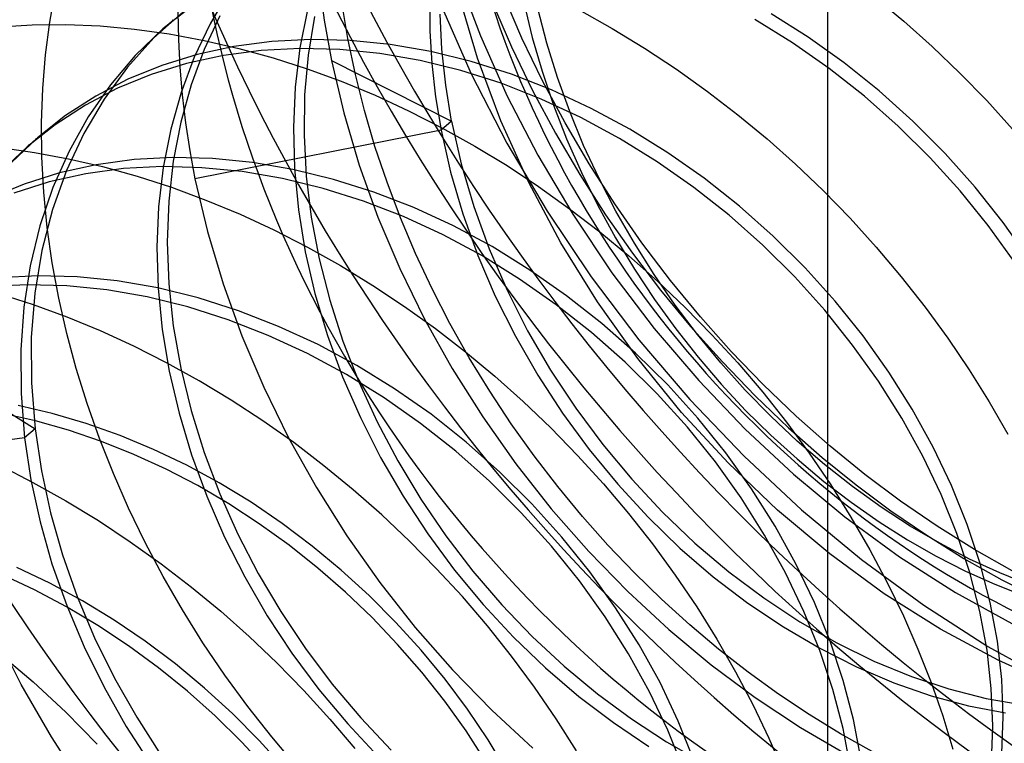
# Model space of a CAD drawing. Header units: millimetres. Extents: x -24 to 80, y -43 to 164.
# Tile 180 of 223: x 71.14 to 72.95, y 104.77 to 106.1. Entities that reach past the tile are written whole.
import ezdxf

# ---------------------------------------------------------------- set-up
doc = ezdxf.new("R2010")
doc.units = ezdxf.units.MM
doc.layers.add('MAIN-2', color=7, linetype='Continuous')

msp = doc.modelspace()

# ---------------------------------------------------------------- linework, layer by layer
at = {"layer": 'MAIN-2'}
for p, q in [((72.6227, 133.7078), (72.6227, -24.6017)), ((71.9433, 106.1836), (71.9865, 106.0695)), ((71.6905, 106.1721), (71.7002, 106.0981)), ((71.1977, 106.0946), (71.2084, 106.1537)), ((71.5252, 106.1492), (71.4913, 106.0914)), ((71.9812, 106.0285), (71.9467, 106.1448)), ((72.0627, 106.0652), (72.0281, 106.1454)), ((72.7084, 106.1407), (72.7622, 106.096)), ((71.4565, 106.1224), (71.4049, 106.0819)), ((71.744, 106.0642), (71.733, 106.1302)), ((71.894, 106.138), (71.8942, 106.0787)), ((71.9131, 106.1292), (71.9699, 105.9999)), ((72.0082, 106.131), (72.0433, 106.0494)), ((72.067, 106.1278), (72.0817, 106.0662)), ((71.442, 106.1135), (71.3885, 106.0654)), ((71.4324, 106.1124), (71.4332, 106.0623)), ((71.5091, 106.1056), (71.4805, 106.0443)), ((71.6697, 106.1171), (71.656, 106.0472)), ((71.6824, 106.1044), (71.6708, 106.0338)), ((71.916, 106.0446), (71.9129, 106.1092)), ((72.1082, 106.0558), (72.0917, 106.1191)), ((72.1674, 106.1166), (72.2277, 106.0828)), ((72.5868, 106.0671), (72.519, 106.1098)), ((71.1047, 106.0859), (71.1654, 106.0895)), ((71.1654, 106.0895), (71.2273, 106.0899)), ((71.1898, 106.0342), (71.1977, 106.0946)), ((71.2273, 106.0899), (71.2899, 106.0873)), ((71.2899, 106.0873), (71.3531, 106.0815)), ((71.4065, 106.0833), (71.4081, 106.0846)), ((71.4081, 106.0846), (71.4097, 106.086)), ((71.4097, 106.086), (71.4113, 106.0874)), ((71.4113, 106.0874), (71.4128, 106.0887)), ((71.4128, 106.0887), (71.4144, 106.0901)), ((71.4144, 106.0901), (71.416, 106.0915)), ((71.416, 106.0915), (71.4176, 106.0929)), ((71.4176, 106.0929), (71.4192, 106.0942)), ((71.4192, 106.0942), (71.4208, 106.0956)), ((71.4208, 106.0956), (71.4223, 106.097)), ((71.4223, 106.097), (71.4239, 106.0983)), ((71.4913, 106.0914), (71.4623, 106.03)), ((71.7002, 106.0981), (71.7137, 106.0239)), ((72.5586, 106.0566), (72.4895, 106.0994)), ((72.7622, 106.096), (72.8144, 106.0495)), ((71.3531, 106.0815), (71.4166, 106.0727)), ((71.4049, 106.0819), (71.3542, 106.0332)), ((71.4049, 106.0819), (71.4065, 106.0833)), ((71.4166, 106.0727), (71.4803, 106.0609)), ((71.8942, 106.0787), (71.8977, 106.0186)), ((71.9865, 106.0695), (72.0357, 105.959)), ((72.0817, 106.0662), (72.0995, 106.0044)), ((72.2277, 106.0828), (72.2872, 106.0466)), ((72.653, 106.0199), (72.5868, 106.0671)), ((71.3885, 106.0654), (71.3402, 106.0119)), ((71.4332, 106.0623), (71.4358, 106.0118)), ((71.5348, 106.0498), (71.4675, 106.0352)), ((71.4803, 106.0609), (71.5443, 106.0461)), ((71.6043, 106.0588), (71.5348, 106.0498)), ((71.6755, 106.0625), (71.6043, 106.0588)), ((71.748, 106.0606), (71.6755, 106.0625)), ((71.7577, 105.9983), (71.744, 106.0642)), ((71.8215, 106.0533), (71.748, 106.0606)), ((71.8955, 106.0406), (71.8215, 106.0533)), ((72.0433, 106.0494), (72.0821, 105.9692)), ((72.1006, 105.9866), (72.0627, 106.0652)), ((72.1278, 105.9928), (72.1082, 106.0558)), ((72.6256, 106.0096), (72.5586, 106.0566)), ((72.8144, 106.0495), (72.865, 106.001)), ((71.1847, 105.9727), (71.1898, 106.0342)), ((71.3542, 106.0332), (71.3086, 105.9794)), ((71.4675, 106.0352), (71.4027, 106.0151)), ((71.5157, 106.0332), (71.4484, 106.0186)), ((71.4805, 106.0443), (71.4566, 105.9794)), ((71.5852, 106.0423), (71.5157, 106.0332)), ((71.5443, 106.0461), (71.6067, 106.0289)), ((71.6564, 106.0459), (71.5852, 106.0423)), ((71.656, 106.0472), (71.6474, 105.9751)), ((71.7289, 106.044), (71.6564, 106.0459)), ((71.6708, 106.0338), (71.6645, 105.9613)), ((71.8023, 106.0368), (71.7289, 106.044)), ((71.8764, 106.024), (71.8023, 106.0368)), ((71.9697, 106.0224), (71.8955, 106.0406)), ((71.923, 105.9791), (71.916, 106.0446)), ((72.2872, 106.0466), (72.3456, 106.0079)), ((71.4027, 106.0151), (71.3408, 105.9896)), ((71.4484, 106.0186), (71.3835, 105.9986)), ((71.4623, 106.03), (71.4383, 105.9654)), ((71.6067, 106.0289), (71.6692, 106.0089)), ((71.7136, 106.0239), (71.9338, 105.9131)), ((71.7137, 106.0239), (71.7362, 105.9281)), ((71.9506, 106.0058), (71.8764, 106.024)), ((71.8977, 106.0186), (71.9046, 105.9578)), ((72.0437, 105.9988), (71.9697, 106.0224)), ((72.024, 105.9137), (71.9812, 106.0285)), ((72.7173, 105.9684), (72.653, 106.0199)), ((71.3402, 106.0119), (71.2974, 105.9534)), ((71.3835, 105.9986), (71.3216, 105.9731)), ((71.4358, 106.0118), (71.4401, 105.961)), ((71.6692, 106.0089), (71.7315, 105.9861)), ((71.7741, 105.9325), (71.7577, 105.9983)), ((72.0245, 105.9823), (71.9506, 106.0058)), ((71.9699, 105.9999), (72.0352, 105.8724)), ((72.117, 105.9701), (72.0437, 105.9988)), ((72.0995, 106.0044), (72.1205, 105.9425)), ((72.3456, 106.0079), (72.4027, 105.9672)), ((72.6901, 105.9586), (72.6256, 106.0096)), ((72.865, 106.001), (72.9142, 105.9506)), ((71.3086, 105.9794), (71.2681, 105.9209)), ((71.3408, 105.9896), (71.282, 105.9588)), ((71.4566, 105.9794), (71.4377, 105.9111)), ((71.7315, 105.9861), (71.7935, 105.9605)), ((71.9338, 105.9131), (71.923, 105.9791)), ((72.0979, 105.9535), (72.0245, 105.9823)), ((72.1416, 105.9098), (72.1006, 105.9866)), ((72.1503, 105.9304), (72.1278, 105.9928)), ((71.1824, 105.9103), (71.1847, 105.9727)), ((71.282, 105.9588), (71.2267, 105.923)), ((71.3216, 105.9731), (71.2629, 105.9423)), ((71.4383, 105.9654), (71.4194, 105.898)), ((71.4401, 105.961), (71.4462, 105.9099)), ((71.6474, 105.9751), (71.6441, 105.9013)), ((71.6645, 105.9613), (71.6634, 105.8874)), ((71.7935, 105.9605), (71.8551, 105.9321)), ((72.0357, 105.959), (72.0917, 105.8506)), ((72.0821, 105.9692), (72.124, 105.8909)), ((72.1894, 105.9364), (72.117, 105.9701)), ((72.4027, 105.9672), (72.4581, 105.9246)), ((72.7519, 105.9039), (72.6901, 105.9586)), ((72.7791, 105.9129), (72.7173, 105.9684)), ((71.2629, 105.9423), (71.2076, 105.9064)), ((71.2974, 105.9534), (71.2602, 105.8903)), ((71.9046, 105.9578), (71.9147, 105.8966)), ((72.1703, 105.9198), (72.0979, 105.9535)), ((72.1205, 105.9425), (72.1446, 105.8806)), ((72.9142, 105.9506), (72.9616, 105.8984)), ((71.2267, 105.923), (71.1751, 105.8823)), ((71.7362, 105.9281), (71.7646, 105.8324)), ((71.7934, 105.8668), (71.7741, 105.9325)), ((71.8551, 105.9321), (71.916, 105.901)), ((72.1757, 105.8686), (72.1503, 105.9304)), ((72.2604, 105.898), (72.1894, 105.9364)), ((72.4581, 105.9246), (72.5118, 105.8803)), ((71.2076, 105.9064), (71.156, 105.8657)), ((71.183, 105.847), (71.1824, 105.9103)), ((71.2681, 105.9209), (71.233, 105.8581)), ((71.4377, 105.9111), (71.424, 105.8398)), ((71.4462, 105.9099), (71.454, 105.8587)), ((71.9338, 105.9132), (71.9147, 105.8966)), ((71.9338, 105.9132), (71.9516, 105.8345)), ((72.075, 105.8007), (72.024, 105.9137)), ((72.1856, 105.8348), (72.1416, 105.9098)), ((72.2413, 105.8814), (72.1703, 105.9198)), ((72.8105, 105.846), (72.7519, 105.9039)), ((72.8378, 105.8539), (72.7791, 105.9129)), ((71.2602, 105.8903), (71.2285, 105.8228)), ((71.4194, 105.898), (71.4056, 105.828)), ((71.9147, 105.8966), (71.4636, 105.8073)), ((71.6441, 105.9013), (71.6461, 105.8262)), ((71.6634, 105.8874), (71.6675, 105.8124)), ((71.9147, 105.8966), (71.932, 105.8197)), ((71.916, 105.901), (71.9762, 105.8674)), ((72.124, 105.8909), (72.1688, 105.8149)), ((72.3297, 105.8552), (72.2604, 105.898)), ((71.1751, 105.8823), (71.1275, 105.837)), ((71.1576, 105.8671), (71.1592, 105.8685)), ((71.1592, 105.8685), (71.1607, 105.8699)), ((71.1607, 105.8699), (71.1623, 105.8712)), ((71.1623, 105.8712), (71.1639, 105.8726)), ((71.1639, 105.8726), (71.1655, 105.874)), ((71.1655, 105.874), (71.1671, 105.8754)), ((71.1671, 105.8754), (71.1687, 105.8767)), ((71.1687, 105.8767), (71.1703, 105.8781)), ((71.1703, 105.8781), (71.1719, 105.8795)), ((71.1719, 105.8795), (71.1735, 105.8809)), ((71.1735, 105.8809), (71.1751, 105.8823)), ((72.0352, 105.8724), (72.1087, 105.748)), ((72.1446, 105.8806), (72.1717, 105.819)), ((72.2039, 105.8077), (72.1757, 105.8686)), ((72.3105, 105.8386), (72.2413, 105.8814)), ((72.5118, 105.8803), (72.5639, 105.834)), ((71.1079, 105.8645), (71.1699, 105.8557)), ((71.156, 105.8657), (71.1083, 105.8205)), ((71.156, 105.8658), (71.1576, 105.8671)), ((71.1699, 105.8557), (71.2321, 105.8441)), ((71.233, 105.8581), (71.2035, 105.7914)), ((71.454, 105.8587), (71.4636, 105.8073)), ((71.8155, 105.8012), (71.7934, 105.8668)), ((71.9762, 105.8674), (72.0353, 105.8314)), ((72.0917, 105.8506), (72.1558, 105.7423)), ((72.3968, 105.8082), (72.3297, 105.8552)), ((72.8929, 105.792), (72.8378, 105.8539)), ((71.1865, 105.7829), (71.183, 105.847)), ((71.2828, 105.8331), (71.2156, 105.8182)), ((71.2321, 105.8441), (71.2942, 105.8297)), ((71.3521, 105.8425), (71.2828, 105.8331)), ((71.4231, 105.8462), (71.3521, 105.8425)), ((71.424, 105.8398), (71.4157, 105.7664)), ((71.4956, 105.8443), (71.4231, 105.8462)), ((71.5691, 105.837), (71.4956, 105.8443)), ((71.6432, 105.8243), (71.5691, 105.837)), ((71.7646, 105.8324), (71.7989, 105.7373)), ((71.9516, 105.8345), (71.9745, 105.7563)), ((72.2326, 105.7615), (72.1856, 105.8348)), ((72.3776, 105.7916), (72.3105, 105.8386)), ((72.5639, 105.834), (72.6145, 105.7856)), ((72.8657, 105.785), (72.8105, 105.846)), ((71.2156, 105.8182), (71.151, 105.7977)), ((71.2636, 105.8165), (71.1965, 105.8016)), ((71.2285, 105.8228), (71.2028, 105.7511)), ((71.3329, 105.8259), (71.2636, 105.8165)), ((71.2942, 105.8297), (71.3576, 105.8121)), ((71.404, 105.8296), (71.3329, 105.8259)), ((71.4056, 105.828), (71.3971, 105.756)), ((71.4765, 105.8277), (71.404, 105.8296)), ((71.55, 105.8204), (71.4765, 105.8277)), ((71.624, 105.8077), (71.55, 105.8204)), ((71.7174, 105.8063), (71.6432, 105.8243)), ((71.6461, 105.8262), (71.6533, 105.7502)), ((71.932, 105.8197), (71.9543, 105.7431)), ((72.0353, 105.8314), (72.0933, 105.7931)), ((72.1688, 105.8149), (72.2158, 105.7416)), ((72.1717, 105.819), (72.2016, 105.7583)), ((71.151, 105.7977), (71.0891, 105.772)), ((71.1965, 105.8016), (71.1318, 105.7812)), ((71.3576, 105.8121), (71.4208, 105.7917)), ((71.4636, 105.8073), (71.4863, 105.7109)), ((71.6983, 105.7897), (71.624, 105.8077)), ((71.6675, 105.8124), (71.6767, 105.7368)), ((71.7914, 105.783), (71.7174, 105.8063)), ((71.8403, 105.7358), (71.8155, 105.8012)), ((72.1341, 105.69), (72.075, 105.8007)), ((72.2349, 105.7479), (72.2039, 105.8077)), ((72.4614, 105.7572), (72.3968, 105.8082)), ((71.2035, 105.7914), (71.1797, 105.7212)), ((71.1929, 105.7183), (71.1865, 105.7829)), ((71.4208, 105.7917), (71.4837, 105.7684)), ((71.7723, 105.7665), (71.6983, 105.7897)), ((71.8648, 105.7547), (71.7914, 105.783)), ((72.0933, 105.7931), (72.15, 105.7526)), ((72.4422, 105.7406), (72.3776, 105.7916)), ((72.6145, 105.7856), (72.6638, 105.7349)), ((72.9171, 105.7215), (72.8657, 105.785)), ((72.9441, 105.7275), (72.8929, 105.792)), ((71.4157, 105.7664), (71.4129, 105.6914)), ((71.4837, 105.7684), (71.5463, 105.7424)), ((71.8457, 105.7381), (71.7723, 105.7665)), ((72.2825, 105.6902), (72.2326, 105.7615)), ((71.2028, 105.7511), (71.1832, 105.6759)), ((71.3971, 105.756), (71.3938, 105.6823)), ((71.5463, 105.7424), (71.6084, 105.7136)), ((71.6533, 105.7502), (71.6658, 105.6736)), ((71.9372, 105.7213), (71.8648, 105.7547)), ((71.9543, 105.7431), (71.9816, 105.6671)), ((71.9745, 105.7563), (72.0025, 105.6791)), ((72.1087, 105.748), (72.1894, 105.6277)), ((72.15, 105.7526), (72.2052, 105.7102)), ((72.1558, 105.7423), (72.2275, 105.6353)), ((72.2016, 105.7583), (72.234, 105.699)), ((72.2158, 105.7416), (72.265, 105.6711)), ((72.2686, 105.6892), (72.2349, 105.7479)), ((72.5231, 105.7025), (72.4614, 105.7572)), ((71.6767, 105.7368), (71.691, 105.6609)), ((71.7989, 105.7373), (71.8388, 105.6432)), ((71.8678, 105.6706), (71.8403, 105.7358)), ((71.9181, 105.7047), (71.8457, 105.7381)), ((72.5039, 105.686), (72.4422, 105.7406)), ((72.6638, 105.7349), (72.7116, 105.6822)), ((72.9911, 105.6608), (72.9441, 105.7275)), ((71.1797, 105.7212), (71.1618, 105.648)), ((71.2022, 105.6534), (71.1929, 105.7183)), ((71.4863, 105.7109), (71.515, 105.6148)), ((71.6084, 105.7136), (71.6698, 105.6823)), ((72.0082, 105.683), (71.9372, 105.7213)), ((72.2052, 105.7102), (72.2588, 105.6659)), ((72.9644, 105.6556), (72.9171, 105.7215)), ((71.4129, 105.6914), (71.4157, 105.6151)), ((71.989, 105.6665), (71.9181, 105.7047)), ((72.2009, 105.5822), (72.1341, 105.69)), ((72.234, 105.699), (72.2687, 105.6415)), ((72.3048, 105.6319), (72.2686, 105.6892)), ((72.3348, 105.6211), (72.2825, 105.6902)), ((72.5815, 105.6444), (72.5231, 105.7025)), ((71.1832, 105.6759), (71.1701, 105.5976)), ((71.3938, 105.6823), (71.396, 105.6072)), ((71.6658, 105.6736), (71.6835, 105.5969)), ((71.6698, 105.6823), (71.7303, 105.6484)), ((71.898, 105.606), (71.8678, 105.6706)), ((72.0025, 105.6791), (72.0355, 105.6031)), ((72.0774, 105.6402), (72.0082, 105.683)), ((72.265, 105.6711), (72.3168, 105.603)), ((72.5624, 105.6279), (72.5039, 105.686)), ((72.7116, 105.6822), (72.7576, 105.6278)), ((71.2141, 105.5886), (71.2022, 105.6534)), ((71.691, 105.6609), (71.7105, 105.5852)), ((71.9816, 105.6671), (72.0138, 105.5922)), ((72.0582, 105.6237), (71.989, 105.6665)), ((72.2588, 105.6659), (72.311, 105.6198)), ((71.1618, 105.648), (71.15, 105.572)), ((71.7303, 105.6484), (71.7896, 105.6121)), ((71.8388, 105.6432), (71.8843, 105.5504)), ((72.1445, 105.5932), (72.0774, 105.6402)), ((72.2275, 105.6353), (72.305, 105.5331)), ((72.2687, 105.6415), (72.3057, 105.5859)), ((72.6364, 105.5833), (72.5815, 105.6444)), ((71.1757, 105.6298), (71.1047, 105.626)), ((71.248, 105.6279), (71.1757, 105.6298)), ((71.3214, 105.6204), (71.248, 105.6279)), ((71.3954, 105.6074), (71.3214, 105.6204)), ((72.1253, 105.5766), (72.0582, 105.6237)), ((72.1894, 105.6277), (72.2769, 105.5124)), ((72.3434, 105.5761), (72.3048, 105.6319)), ((72.311, 105.6198), (72.3616, 105.5717)), ((72.3895, 105.5546), (72.3348, 105.6211)), ((72.6173, 105.5667), (72.5624, 105.6279)), ((72.7576, 105.6278), (72.8014, 105.572)), ((71.1565, 105.6132), (71.0855, 105.6095)), ((71.2289, 105.6114), (71.1565, 105.6132)), ((71.1701, 105.5976), (71.1637, 105.5168)), ((71.3023, 105.6039), (71.2289, 105.6114)), ((71.3763, 105.5909), (71.3023, 105.6039)), ((71.4696, 105.5891), (71.3954, 105.6074)), ((71.396, 105.6072), (71.4036, 105.5312)), ((71.4157, 105.6151), (71.424, 105.5378)), ((71.515, 105.6148), (71.5495, 105.5196)), ((71.7896, 105.6121), (71.8477, 105.5736)), ((71.9308, 105.5422), (71.898, 105.606)), ((72.0355, 105.6031), (72.0731, 105.5289)), ((72.3168, 105.603), (72.3717, 105.5366)), ((71.1679, 105.5763), (71.1061, 105.5962)), ((71.2288, 105.524), (71.2141, 105.5886)), ((71.4504, 105.5725), (71.3763, 105.5909)), ((71.5435, 105.5656), (71.4696, 105.5891)), ((71.6835, 105.5969), (71.7064, 105.5205)), ((71.7105, 105.5852), (71.7348, 105.5099)), ((72.0138, 105.5922), (72.0506, 105.5189)), ((72.2091, 105.5422), (72.1445, 105.5932)), ((72.2749, 105.4781), (72.2009, 105.5822)), ((72.3057, 105.5859), (72.3446, 105.5322)), ((72.6876, 105.5194), (72.6364, 105.5833)), ((71.15, 105.572), (71.1444, 105.4939)), ((71.2294, 105.5537), (71.1679, 105.5763)), ((71.5244, 105.549), (71.4504, 105.5725)), ((71.6169, 105.537), (71.5435, 105.5656)), ((71.8477, 105.5736), (71.9044, 105.533)), ((72.19, 105.5257), (72.1253, 105.5766)), ((72.3842, 105.5221), (72.3434, 105.5761)), ((72.3616, 105.5717), (72.4106, 105.5217)), ((72.6685, 105.5028), (72.6173, 105.5667)), ((72.8014, 105.572), (72.8429, 105.5152)), ((71.2906, 105.5285), (71.2294, 105.5537)), ((71.5977, 105.5204), (71.5244, 105.549)), ((71.8843, 105.5504), (71.9351, 105.4596)), ((72.4462, 105.491), (72.3895, 105.5546)), ((71.3514, 105.5006), (71.2906, 105.5285)), ((71.4036, 105.5312), (71.4165, 105.4546)), ((71.424, 105.5378), (71.4378, 105.4601)), ((71.6892, 105.5036), (71.6169, 105.537)), ((71.9044, 105.533), (71.9595, 105.4904)), ((71.9661, 105.4795), (71.9308, 105.5422)), ((72.0731, 105.5289), (72.1151, 105.4568)), ((72.2518, 105.4711), (72.19, 105.5257)), ((72.271, 105.4877), (72.2091, 105.5422)), ((72.305, 105.5331), (72.3867, 105.4375)), ((72.3446, 105.5322), (72.3853, 105.4805)), ((72.3717, 105.5366), (72.4298, 105.4719)), ((71.1637, 105.5168), (71.1639, 105.4338)), ((71.2462, 105.4597), (71.2288, 105.524)), ((71.5495, 105.5196), (71.5896, 105.4256)), ((71.6701, 105.487), (71.5977, 105.5204)), ((71.7064, 105.5205), (71.7342, 105.4448)), ((71.7348, 105.5099), (71.7639, 105.4355)), ((72.0506, 105.5189), (72.0917, 105.4474)), ((72.2769, 105.5124), (72.3703, 105.4028)), ((72.4271, 105.4701), (72.3842, 105.5221)), ((72.4106, 105.5217), (72.4581, 105.4699)), ((72.7347, 105.4533), (72.6876, 105.5194)), ((72.8429, 105.5152), (72.882, 105.4573)), ((70.9445, 105.4902), (71.1707, 105.3493)), ((71.1444, 105.4939), (71.145, 105.4139)), ((71.4117, 105.4702), (71.3514, 105.5006)), ((71.7601, 105.4655), (71.6892, 105.5036)), ((71.9595, 105.4904), (72.013, 105.4459)), ((72.5048, 105.4303), (72.4462, 105.491)), ((72.7156, 105.4367), (72.6685, 105.5028)), ((71.741, 105.4489), (71.6701, 105.487)), ((72.0036, 105.418), (71.9661, 105.4795)), ((72.3105, 105.4132), (72.2518, 105.4711)), ((72.3297, 105.4297), (72.271, 105.4877)), ((72.3552, 105.3792), (72.2749, 105.4781)), ((72.3853, 105.4805), (72.4279, 105.4308)), ((72.4298, 105.4719), (72.49, 105.4098)), ((71.2662, 105.3955), (71.2462, 105.4597)), ((71.4712, 105.4373), (71.4117, 105.4702)), ((71.4165, 105.4546), (71.4345, 105.3779)), ((71.4378, 105.4601), (71.4568, 105.3826)), ((71.8293, 105.4228), (71.7601, 105.4655)), ((71.9351, 105.4596), (71.9909, 105.371)), ((72.1151, 105.4568), (72.1611, 105.3872)), ((72.4719, 105.4201), (72.4271, 105.4701)), ((72.4581, 105.4699), (72.5037, 105.4163)), ((72.7776, 105.3853), (72.7347, 105.4533)), ((72.882, 105.4573), (72.9186, 105.3987)), ((71.53, 105.4018), (71.4712, 105.4373)), ((71.7342, 105.4448), (71.7667, 105.3701)), ((71.8101, 105.4062), (71.741, 105.4489)), ((71.7639, 105.4355), (71.7975, 105.3622)), ((72.013, 105.4459), (72.065, 105.3995)), ((72.0917, 105.4474), (72.1368, 105.3781)), ((72.3867, 105.4375), (72.4717, 105.3485)), ((72.7585, 105.3687), (72.7156, 105.4367)), ((71.1639, 105.4338), (71.1706, 105.3493)), ((71.5896, 105.4256), (71.6352, 105.3329)), ((71.8962, 105.3758), (71.8293, 105.4228)), ((72.0432, 105.3581), (72.0036, 105.418)), ((72.3848, 105.3688), (72.3297, 105.4297)), ((72.4279, 105.4308), (72.4724, 105.3831)), ((72.5186, 105.3724), (72.4719, 105.4201)), ((72.5651, 105.3725), (72.5048, 105.4303)), ((71.145, 105.4139), (71.1516, 105.3328)), ((71.5879, 105.3639), (71.53, 105.4018)), ((71.8771, 105.3592), (71.8101, 105.4062)), ((72.065, 105.3995), (72.1155, 105.3511)), ((72.3657, 105.3522), (72.3105, 105.4132)), ((72.3703, 105.4028), (72.4695, 105.2989)), ((72.49, 105.4098), (72.5513, 105.3512)), ((72.5037, 105.4163), (72.5474, 105.3612)), ((71.2023, 105.3774), (71.14, 105.3921)), ((71.2889, 105.3314), (71.2662, 105.3955)), ((71.4568, 105.3826), (71.4808, 105.3056)), ((72.1611, 105.3872), (72.2107, 105.3204)), ((72.4724, 105.3831), (72.5187, 105.3375)), ((72.8161, 105.3158), (72.7776, 105.3853)), ((72.9186, 105.3987), (72.9528, 105.3394)), ((71.1716, 105.364), (71.1108, 105.3776)), ((71.2321, 105.3468), (71.1716, 105.364)), ((71.2646, 105.3591), (71.2023, 105.3774)), ((71.4345, 105.3779), (71.4575, 105.3014)), ((71.6445, 105.3239), (71.5879, 105.3639)), ((71.7667, 105.3701), (71.8036, 105.2969)), ((71.9606, 105.3247), (71.8962, 105.3758)), ((71.9909, 105.371), (72.0516, 105.2852)), ((72.1368, 105.3781), (72.1857, 105.3115)), ((72.4405, 105.2867), (72.3552, 105.3792)), ((72.4362, 105.3052), (72.3848, 105.3688)), ((72.567, 105.3269), (72.5186, 105.3724)), ((72.6272, 105.3176), (72.5651, 105.3725)), ((72.797, 105.2992), (72.7585, 105.3687)), ((71.1707, 105.3493), (71.1516, 105.3328)), ((71.1707, 105.3493), (71.1822, 105.2723)), ((71.2923, 105.3263), (71.2321, 105.3468)), ((71.3265, 105.3371), (71.2646, 105.3591)), ((71.7975, 105.3622), (71.8354, 105.2905)), ((71.9415, 105.3081), (71.8771, 105.3592)), ((72.0848, 105.2999), (72.0432, 105.3581)), ((72.1155, 105.3511), (72.1646, 105.3006)), ((72.4171, 105.2886), (72.3657, 105.3522)), ((72.4717, 105.3485), (72.5603, 105.2659)), ((72.5474, 105.3612), (72.589, 105.3045)), ((72.5513, 105.3512), (72.6127, 105.2969)), ((71.1516, 105.3328), (70.6944, 105.2736)), ((71.1516, 105.3328), (71.1631, 105.2558)), ((71.3141, 105.2675), (71.2889, 105.3314)), ((71.3879, 105.3116), (71.3265, 105.3371)), ((71.6352, 105.3329), (71.6861, 105.2419)), ((72.5187, 105.3375), (72.5666, 105.294)), ((72.617, 105.2839), (72.567, 105.3269)), ((71.3519, 105.3024), (71.2923, 105.3263)), ((71.4485, 105.2826), (71.3879, 105.3116)), ((71.6997, 105.2817), (71.6445, 105.3239)), ((72.0222, 105.27), (71.9606, 105.3247)), ((72.1857, 105.3115), (72.2381, 105.2478)), ((72.2107, 105.3204), (72.2637, 105.2569)), ((72.6909, 105.2656), (72.6272, 105.3176)), ((72.8498, 105.2452), (72.8161, 105.3158)), ((71.4107, 105.2754), (71.3519, 105.3024)), ((71.4575, 105.3014), (71.4853, 105.2257)), ((71.4808, 105.3056), (71.5094, 105.23)), ((71.8036, 105.2969), (71.8448, 105.2256)), ((72.0031, 105.2534), (71.9415, 105.3081)), ((72.1282, 105.2434), (72.0848, 105.2999)), ((72.1646, 105.3006), (72.2121, 105.2483)), ((72.4834, 105.2392), (72.4362, 105.3052)), ((72.4695, 105.2989), (72.5746, 105.201)), ((72.5666, 105.294), (72.6158, 105.253)), ((72.589, 105.3045), (72.6284, 105.2466)), ((72.6127, 105.2969), (72.6748, 105.2465)), ((72.8307, 105.2287), (72.797, 105.2992)), ((71.1053, 105.2824), (71.1666, 105.2512)), ((71.4687, 105.2451), (71.4107, 105.2754)), ((71.508, 105.2502), (71.4485, 105.2826)), ((71.7535, 105.2376), (71.6997, 105.2817)), ((71.8354, 105.2905), (71.8775, 105.2206)), ((72.0516, 105.2852), (72.1165, 105.2028)), ((72.4643, 105.2226), (72.4171, 105.2886)), ((72.531, 105.2004), (72.4405, 105.2867)), ((72.6683, 105.2435), (72.617, 105.2839)), ((71.1631, 105.2558), (71.1798, 105.1786)), ((71.1822, 105.2723), (71.1989, 105.1951)), ((71.342, 105.204), (71.3141, 105.2675)), ((72.0807, 105.2119), (72.0222, 105.27)), ((72.2637, 105.2569), (72.32, 105.1966)), ((72.5603, 105.2659), (72.6545, 105.188)), ((72.7564, 105.2167), (72.6909, 105.2656)), ((71.1666, 105.2512), (71.2272, 105.2174)), ((71.5257, 105.2117), (71.4687, 105.2451)), ((71.5663, 105.2147), (71.508, 105.2502)), ((71.6861, 105.2419), (71.742, 105.1533)), ((71.8057, 105.1916), (71.7535, 105.2376)), ((72.0615, 105.1953), (72.0031, 105.2534)), ((72.1734, 105.1889), (72.1282, 105.2434)), ((72.2121, 105.2483), (72.2579, 105.1942)), ((72.2381, 105.2478), (72.2937, 105.1874)), ((72.5263, 105.1712), (72.4834, 105.2392)), ((72.6158, 105.253), (72.666, 105.2146)), ((72.6284, 105.2466), (72.6655, 105.1876)), ((72.7207, 105.206), (72.6683, 105.2435)), ((72.6748, 105.2465), (72.7384, 105.1992)), ((72.8786, 105.174), (72.8498, 105.2452)), ((71.4853, 105.2257), (71.5178, 105.151)), ((71.5094, 105.23), (71.5423, 105.1561)), ((71.8448, 105.2256), (71.89, 105.1566)), ((71.8775, 105.2206), (71.9233, 105.1531)), ((72.5072, 105.1547), (72.4643, 105.2226)), ((72.8595, 105.1574), (72.8307, 105.2287)), ((71.2272, 105.2174), (71.2867, 105.181)), ((71.3724, 105.1411), (71.342, 105.204)), ((71.5815, 105.1752), (71.5257, 105.2117)), ((71.6231, 105.176), (71.5663, 105.2147)), ((72.1357, 105.1509), (72.0807, 105.2119)), ((72.1165, 105.2028), (72.1851, 105.1246)), ((72.6266, 105.1203), (72.531, 105.2004)), ((72.5746, 105.201), (72.6848, 105.1097)), ((72.666, 105.2146), (72.7172, 105.1789)), ((72.7739, 105.1712), (72.7207, 105.206)), ((72.8235, 105.1707), (72.7564, 105.2167)), ((71.1989, 105.1951), (71.2208, 105.1182)), ((71.8565, 105.1436), (71.8057, 105.1916)), ((72.1166, 105.1343), (72.0615, 105.1953)), ((72.2202, 105.1363), (72.1734, 105.1889)), ((72.2579, 105.1942), (72.3017, 105.1385)), ((72.2937, 105.1874), (72.3522, 105.1308)), ((72.32, 105.1966), (72.3794, 105.14)), ((72.6545, 105.188), (72.7544, 105.115)), ((72.6655, 105.1876), (72.7, 105.1278)), ((72.7384, 105.1992), (72.8044, 105.1543)), ((71.1798, 105.1786), (71.2017, 105.1016)), ((71.2867, 105.181), (71.3451, 105.1424)), ((71.636, 105.1359), (71.5815, 105.1752)), ((71.6782, 105.1345), (71.6231, 105.176)), ((72.5647, 105.1017), (72.5263, 105.1712)), ((72.7172, 105.1789), (72.7692, 105.146)), ((72.828, 105.1395), (72.7739, 105.1712)), ((72.8919, 105.128), (72.8235, 105.1707)), ((72.9023, 105.1024), (72.8786, 105.174)), ((71.5178, 105.151), (71.5547, 105.0779)), ((71.5423, 105.1561), (71.5794, 105.0842)), ((71.742, 105.1533), (71.8026, 105.0676)), ((71.89, 105.1566), (71.939, 105.0903)), ((71.9233, 105.1531), (71.9729, 105.0883)), ((72.187, 105.0872), (72.1357, 105.1509)), ((72.5456, 105.0852), (72.5072, 105.1547)), ((72.8044, 105.1543), (72.8724, 105.1119)), ((72.8831, 105.0859), (72.8595, 105.1574)), ((71.3451, 105.1424), (71.402, 105.1017)), ((71.4053, 105.0788), (71.3724, 105.1411)), ((71.6886, 105.0941), (71.636, 105.1359)), ((71.7315, 105.0903), (71.6782, 105.1345)), ((71.9058, 105.0936), (71.8565, 105.1436)), ((72.1679, 105.0707), (72.1166, 105.1343)), ((72.2686, 105.0856), (72.2202, 105.1363)), ((72.3017, 105.1385), (72.3434, 105.0814)), ((72.3522, 105.1308), (72.4132, 105.0783)), ((72.3794, 105.14), (72.4416, 105.0874)), ((72.7692, 105.146), (72.8218, 105.116)), ((72.8829, 105.1107), (72.828, 105.1395)), ((71.2208, 105.1182), (71.2478, 105.0419)), ((72.1851, 105.1246), (72.2568, 105.0509)), ((72.7264, 105.0471), (72.6266, 105.1203)), ((72.7, 105.1278), (72.732, 105.0674)), ((72.7544, 105.115), (72.8571, 105.0492)), ((72.8218, 105.116), (72.8751, 105.0887)), ((72.8724, 105.1119), (72.9416, 105.0727)), ((72.9383, 105.0851), (72.8829, 105.1107)), ((72.961, 105.089), (72.8919, 105.128)), ((71.1979, 105.0663), (71.1373, 105.0952)), ((71.2017, 105.1016), (71.2287, 105.0253)), ((71.402, 105.1017), (71.4573, 105.0592)), ((71.7394, 105.0499), (71.6886, 105.0941)), ((71.9535, 105.0418), (71.9058, 105.0936)), ((72.5985, 105.0312), (72.5647, 105.1017)), ((72.6848, 105.1097), (72.799, 105.026)), ((72.9207, 105.031), (72.9023, 105.1024)), ((71.1694, 105.0545), (71.1099, 105.0824)), ((71.4406, 105.0175), (71.4053, 105.0788)), ((71.5547, 105.0779), (71.596, 105.0068)), ((71.5794, 105.0842), (71.6207, 105.0143)), ((71.7827, 105.0437), (71.7315, 105.0903)), ((71.939, 105.0903), (71.9915, 105.0271)), ((71.9729, 105.0883), (72.0257, 105.0267)), ((72.2343, 105.0213), (72.187, 105.0872)), ((72.3186, 105.0369), (72.2686, 105.0856)), ((72.3434, 105.0814), (72.3828, 105.0231)), ((72.4132, 105.0783), (72.4765, 105.03)), ((72.4416, 105.0874), (72.5059, 105.0393)), ((72.5794, 105.0146), (72.5456, 105.0852)), ((72.8751, 105.0887), (72.9289, 105.0645)), ((72.9016, 105.0145), (72.8831, 105.0859)), ((72.994, 105.0626), (72.9383, 105.0851)), ((71.2575, 105.034), (71.1979, 105.0663)), ((71.4573, 105.0592), (71.511, 105.0149)), ((71.8026, 105.0676), (71.8673, 104.9855)), ((72.2152, 105.0048), (72.1679, 105.0707)), ((72.732, 105.0674), (72.7614, 105.0066)), ((72.9289, 105.0645), (72.9829, 105.0432)), ((72.9416, 105.0727), (73.011, 105.0374)), ((71.228, 105.0233), (71.1694, 105.0545)), ((71.2478, 105.0419), (71.2797, 104.9666)), ((71.7881, 105.0033), (71.7394, 105.0499)), ((71.8317, 104.9947), (71.7827, 105.0437)), ((71.9994, 104.9882), (71.9535, 105.0418)), ((72.2568, 105.0509), (72.3317, 104.9816)), ((72.5059, 105.0393), (72.572, 104.9959)), ((72.8295, 104.9819), (72.7264, 105.0471)), ((72.8571, 105.0492), (72.9603, 104.9925)), ((71.2857, 104.9889), (71.228, 105.0233)), ((71.2287, 105.0253), (71.2606, 104.95)), ((71.3158, 104.9985), (71.2575, 105.034)), ((71.9915, 105.0271), (72.0473, 104.9673)), ((72.0257, 105.0267), (72.0816, 104.9686)), ((72.2772, 104.9535), (72.2343, 105.0213)), ((72.37, 104.9902), (72.3186, 105.0369)), ((72.3828, 105.0231), (72.4198, 104.9639)), ((72.4765, 105.03), (72.5416, 104.9863)), ((72.6275, 104.9599), (72.5985, 105.0312)), ((72.799, 105.026), (72.9165, 104.9505)), ((72.9339, 104.9601), (72.9207, 105.031)), ((71.4783, 104.9572), (71.4406, 105.0175)), ((71.511, 105.0149), (71.563, 104.9686)), ((71.596, 105.0068), (71.6414, 104.938)), ((71.6207, 105.0143), (71.6661, 104.9466)), ((71.8348, 104.9543), (71.7881, 105.0033)), ((72.2581, 104.937), (72.2152, 105.0048)), ((72.6083, 104.9433), (72.5794, 105.0146)), ((72.7614, 105.0066), (72.7882, 104.9456)), ((72.9147, 104.9436), (72.9016, 105.0145)), ((71.3421, 104.9514), (71.2857, 104.9889)), ((71.3727, 104.9599), (71.3158, 104.9985)), ((71.8782, 104.9436), (71.8317, 104.9947)), ((71.8673, 104.9855), (71.9357, 104.9075)), ((72.0435, 104.933), (71.9994, 104.9882)), ((72.4229, 104.9456), (72.37, 104.9902)), ((72.5416, 104.9863), (72.6082, 104.9473)), ((72.572, 104.9959), (72.6394, 104.9573)), ((71.1454, 104.8808), (71.0958, 104.9792)), ((71.2797, 104.9666), (71.3162, 104.8927)), ((71.563, 104.9686), (71.6137, 104.9203)), ((72.0473, 104.9673), (72.1059, 104.9112)), ((72.0816, 104.9686), (72.1401, 104.9142)), ((72.3317, 104.9816), (72.4095, 104.9169)), ((72.9349, 104.9251), (72.8295, 104.9819)), ((71.2606, 104.95), (71.2971, 104.8762)), ((71.3969, 104.9111), (71.3421, 104.9514)), ((71.4278, 104.9184), (71.3727, 104.9599)), ((71.5182, 104.8982), (71.4783, 104.9572)), ((71.8793, 104.9031), (71.8348, 104.9543)), ((72.3156, 104.8842), (72.2772, 104.9535)), ((72.4198, 104.9639), (72.4542, 104.9038)), ((72.6514, 104.8883), (72.6275, 104.9599)), ((72.6394, 104.9573), (72.7076, 104.9238)), ((72.9165, 104.9505), (73.0369, 104.8836)), ((72.9418, 104.8902), (72.9339, 104.9601)), ((71.1028, 104.9397), (71.167, 104.8859)), ((71.6414, 104.938), (71.6906, 104.8719)), ((71.6661, 104.9466), (71.7152, 104.8816)), ((71.9219, 104.8906), (71.8782, 104.9436)), ((72.0855, 104.8762), (72.0435, 104.933)), ((72.2964, 104.8676), (72.2581, 104.937)), ((72.4771, 104.9033), (72.4229, 104.9456)), ((72.6082, 104.9473), (72.6758, 104.9131)), ((72.6323, 104.8717), (72.6083, 104.9433)), ((72.7882, 104.9456), (72.8122, 104.8846)), ((72.9226, 104.8736), (72.9147, 104.9436)), ((71.4811, 104.8743), (71.4278, 104.9184)), ((71.6137, 104.9203), (71.6629, 104.8699)), ((72.1401, 104.9142), (72.2009, 104.8639)), ((72.4095, 104.9169), (72.49, 104.857)), ((72.6758, 104.9131), (72.744, 104.8841)), ((72.7076, 104.9238), (72.7763, 104.8956)), ((73.0418, 104.8772), (72.9349, 104.9251)), ((71.4497, 104.8683), (71.3969, 104.9111)), ((71.5603, 104.8407), (71.5182, 104.8982)), ((71.9212, 104.8501), (71.8793, 104.9031)), ((71.9357, 104.9075), (72.0075, 104.8338)), ((72.1059, 104.9112), (72.1671, 104.859)), ((72.4542, 104.9038), (72.486, 104.8432)), ((72.5324, 104.8632), (72.4771, 104.9033)), ((72.7763, 104.8956), (72.845, 104.8727)), ((71.2006, 104.785), (71.1454, 104.8808)), ((71.167, 104.8859), (71.2272, 104.8299)), ((71.2971, 104.8762), (71.3379, 104.8041)), ((71.3162, 104.8927), (71.3571, 104.8207)), ((71.7152, 104.8816), (71.7677, 104.8195)), ((71.9629, 104.8358), (71.9219, 104.8906)), ((72.1254, 104.8182), (72.0855, 104.8762)), ((72.3491, 104.8137), (72.3156, 104.8842)), ((72.6703, 104.8169), (72.6514, 104.8883)), ((72.744, 104.8841), (72.8124, 104.8602)), ((72.8122, 104.8846), (72.8336, 104.8235)), ((72.9444, 104.8215), (72.9418, 104.8902)), ((71.5004, 104.8231), (71.4497, 104.8683)), ((71.5323, 104.8276), (71.4811, 104.8743)), ((71.6629, 104.8699), (71.7105, 104.8175)), ((71.6906, 104.8719), (71.7434, 104.8089)), ((72.1671, 104.859), (72.2304, 104.811)), ((72.2009, 104.8639), (72.2635, 104.8177)), ((72.33, 104.7971), (72.2964, 104.8676)), ((72.5888, 104.8256), (72.5324, 104.8632)), ((72.6511, 104.8003), (72.6323, 104.8717)), ((72.8124, 104.8602), (72.8806, 104.8418)), ((72.845, 104.8727), (72.9133, 104.8553)), ((72.9253, 104.805), (72.9226, 104.8736)), ((71.6042, 104.7849), (71.5603, 104.8407)), ((71.9602, 104.7957), (71.9212, 104.8501)), ((72.486, 104.8432), (72.5151, 104.7823)), ((72.49, 104.857), (72.5729, 104.8021)), ((72.8806, 104.8418), (72.9483, 104.829)), ((72.9133, 104.8553), (72.9809, 104.8436)), ((71.2272, 104.8299), (71.2843, 104.7713)), ((71.5488, 104.7759), (71.5004, 104.8231)), ((71.5812, 104.7785), (71.5323, 104.8276)), ((72.0009, 104.7795), (71.9629, 104.8358)), ((72.0075, 104.8338), (72.0828, 104.7643)), ((72.6461, 104.7905), (72.5888, 104.8256)), ((72.8336, 104.8235), (72.8522, 104.7623)), ((72.9419, 104.7547), (72.9444, 104.8215)), ((71.3379, 104.8041), (71.3828, 104.7343)), ((71.3571, 104.8207), (71.402, 104.7509)), ((71.7105, 104.8175), (71.7564, 104.7635)), ((71.7434, 104.8089), (71.7992, 104.7491)), ((71.7677, 104.8195), (71.8233, 104.7606)), ((72.1628, 104.7591), (72.1254, 104.8182)), ((72.2304, 104.811), (72.2954, 104.7675)), ((72.2635, 104.8177), (72.3276, 104.7759)), ((72.3778, 104.7424), (72.3491, 104.8137)), ((72.6838, 104.746), (72.6703, 104.8169)), ((72.9227, 104.7381), (72.9253, 104.805)), ((71.9962, 104.7403), (71.9602, 104.7957)), ((72.3587, 104.7259), (72.33, 104.7971)), ((72.5729, 104.8021), (72.6578, 104.7526)), ((72.704, 104.7581), (72.6461, 104.7905)), ((72.6646, 104.7294), (72.6511, 104.8003)), ((71.2612, 104.6923), (71.2006, 104.785)), ((71.5947, 104.7268), (71.5488, 104.7759)), ((71.6277, 104.7274), (71.5812, 104.7785)), ((71.6498, 104.7311), (71.6042, 104.7849)), ((72.0358, 104.722), (72.0009, 104.7795)), ((72.3276, 104.7759), (72.393, 104.7387)), ((72.5151, 104.7823), (72.5415, 104.7212))]:
    msp.add_line(p, q, dxfattribs=at)
for centre, major_axis, start_param, end_param in [((73.9318, 106.8151), (-1.905, 2.1998), 0.000079, 2.284521), ((73.8892, 106.7782), (1.905, -2.1998), -3.141514, -0.857072), ((73.6318, 106.5553), (-1.8019, 2.0807), 0.000079, 2.284521), ((74.1318, 106.9883), (1.1473, -1.3248), -3.141514, -0.857072), ((72.9818, 105.9923), (1.8019, -2.0807), -3.141514, -0.857072), ((73.2318, 106.2088), (-0.982, 1.1339), 0.000001, 2.284521), ((72.9818, 105.9923), (-1.1473, 1.3248), 0.000079, 2.284521)]:
    msp.add_ellipse(centre, major_axis=major_axis, ratio=0.75, start_param=start_param, end_param=end_param, dxfattribs=at)

doc.saveas('drawing.dxf')
